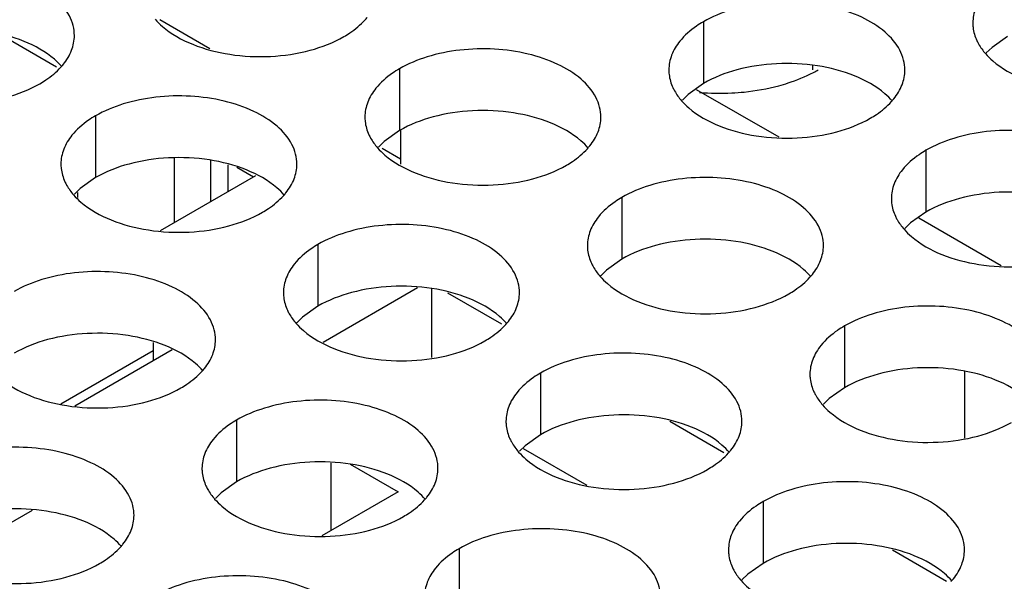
# Model space of a CAD drawing. Header units: inches. Extents: x 0 to 34, y 0 to 22.
# Tile 111 of 164: x 18.007 to 18.216, y 19.096 to 19.215. Entities that reach past the tile are written whole.
import ezdxf

# ---------------------------------------------------------------- set-up
doc = ezdxf.new("R2010")
doc.units = ezdxf.units.IN
doc.header["$LTSCALE"] = 1.87
doc.header["$MEASUREMENT"] = 0
doc.layers.get('0').update_dxf_attribs({"linetype": 'CONTINUOUS'})
doc.layers.add('02___PRT_ALL_AXES', color=7, linetype='CONTINUOUS')

msp = doc.modelspace()

# ---------------------------------------------------------------- linework, layer by layer
at = {"color": 3, "linetype": 'CONTINUOUS'}
for p, q in [((18.0473221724, 19.2089803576), (18.036715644, 19.2151044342)), ((18.0876912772, 19.1856717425), (18.0838560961, 19.187886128))]:
    msp.add_line(p, q, dxfattribs=at)
at = {"color": 7, "linetype": 'CONTINUOUS'}
for p, q in [((18.0033731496, 19.2118192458), (18.0148190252, 19.2052105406)), ((18.1750525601, 19.2045889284), (18.1750525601, 19.2054557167)), ((18.1503768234, 19.2004245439), (18.1678349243, 19.1903444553)), ((18.0876912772, 19.1917075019), (18.0876912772, 19.1845525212)), ((18.0398437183, 19.1722531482), (18.0398437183, 19.1858547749)), ((18.0475040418, 19.176676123), (18.0475040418, 19.185411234)), ((18.0511277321, 19.1844355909), (18.0511277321, 19.1787683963)), ((18.0530521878, 19.1839174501), (18.056548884, 19.1818985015)), ((18.0368588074, 19.170529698), (18.0570991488, 19.1822162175)), ((18.0193079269, 19.1786202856), (18.0193079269, 19.1775457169)), ((18.1975172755, 19.1732062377), (18.2149753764, 19.163126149)), ((18.0913069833, 19.1584181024), (18.0713059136, 19.1468697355)), ((18.0942612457, 19.1582688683), (18.0942612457, 19.1436481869)), ((18.0976540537, 19.1573826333), (18.1090999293, 19.1507739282)), ((18.0353356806, 19.1468609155), (18.0353356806, 19.1429763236)), ((18.0157265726, 19.1338341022), (18.0353356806, 19.1451561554)), ((18.0393731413, 19.1453075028), (18.0187372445, 19.1333925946)), ((18.2071923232, 19.1406646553), (18.2071923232, 19.1266083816)), ((18.1447945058, 19.1301643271), (18.1562403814, 19.123555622)), ((18.1272526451, 19.1165809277), (18.1137932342, 19.1243522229)), ((18.0730480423, 19.1070505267), (18.0730480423, 19.1212879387)), ((18.0770216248, 19.1210872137), (18.0871901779, 19.1152160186)), ((18.0871901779, 19.1152160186), (18.0710756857, 19.1059117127)), ((18.0096573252, 19.1112746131), (17.9896562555, 19.0997262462)), ((18.1919349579, 19.1029460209), (18.2033808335, 19.0963373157))]:
    msp.add_line(p, q, dxfattribs=at)
at = {"layer": '02___PRT_ALL_AXES', "color": 7, "linetype": 'CONTINUOUS'}
for p, q in [((18.1518873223, 19.2147336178), (18.1518873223, 19.2016700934)), ((18.2162823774, 19.2116326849), (18.2130282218, 19.2093162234)), ((18.2130282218, 19.2093162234), (18.211816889, 19.2081255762)), ((18.0874922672, 19.2047710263), (18.0874922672, 19.1917075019)), ((18.1518873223, 19.2016700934), (18.1486331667, 19.1993536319)), ((18.1486331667, 19.1993536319), (18.1474218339, 19.1981629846)), ((18.0230972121, 19.1948084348), (18.0230972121, 19.1817449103)), ((18.0874922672, 19.1917075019), (18.0842381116, 19.1893910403)), ((18.0842381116, 19.1893910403), (18.0830267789, 19.1882003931)), ((18.1990277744, 19.1875153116), (18.1990277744, 19.1744517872)), ((18.0230972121, 19.1817449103), (18.0198430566, 19.1794284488)), ((18.0198430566, 19.1794284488), (18.0186317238, 19.1782378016)), ((18.1346327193, 19.1775527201), (18.1346327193, 19.1644891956)), ((18.1990277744, 19.1744517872), (18.1957736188, 19.1721353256)), ((18.1957736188, 19.1721353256), (18.194562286, 19.1709446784)), ((18.0702376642, 19.1675901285), (18.0702376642, 19.1545266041)), ((18.1346327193, 19.1644891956), (18.1313785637, 19.1621727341)), ((18.1313785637, 19.1621727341), (18.1301672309, 19.1609820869)), ((18.0702376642, 19.1545266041), (18.0669835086, 19.1522101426)), ((18.0669835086, 19.1522101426), (18.0657721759, 19.1510194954)), ((18.1817731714, 19.1503344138), (18.1817731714, 19.1372708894)), ((18.1173781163, 19.1403718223), (18.1173781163, 19.1273082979)), ((18.1817731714, 19.1372708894), (18.1785190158, 19.1349544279)), ((18.1785190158, 19.1349544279), (18.177307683, 19.1337637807)), ((18.0529830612, 19.1304092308), (18.0529830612, 19.1173457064)), ((18.1173781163, 19.1273082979), (18.1141239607, 19.1249918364)), ((18.1141239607, 19.1249918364), (18.1129126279, 19.1238011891)), ((18.0529830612, 19.1173457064), (18.0497289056, 19.1150292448)), ((18.0497289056, 19.1150292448), (18.0485175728, 19.1138385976)), ((18.1645185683, 19.1131535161), (18.1645185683, 19.1000899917)), ((18.1001235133, 19.1031909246), (18.1001235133, 19.0901274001)), ((18.1645185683, 19.1000899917), (18.1612644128, 19.0977735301)), ((18.1612644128, 19.0977735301), (18.16005308, 19.0965828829))]:
    msp.add_line(p, q, dxfattribs=at)
at = {"layer": '02___PRT_ALL_AXES', "color": 3, "linetype": 'CONTINUOUS'}
for centre, radius, start, end in [((18.0700886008, 19.2242596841), 0.0136346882, 317.696268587, 321.0162667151), ((18.0056935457, 19.2142970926), 0.0136346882, 317.696268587, 321.016266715), ((18.1620044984, 19.2292385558), 0.0284585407, 297.6166922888, 299.9846622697), ((18.1553756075, 19.2506003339), 0.0509998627, 265.1185743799, 272.8806234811), ((18.181624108, 19.2070039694), 0.0136346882, 317.696268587, 321.0162667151), ((18.1172290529, 19.1970413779), 0.0136346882, 317.6962685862, 321.0162667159), ((18.0528339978, 19.1870787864), 0.0136346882, 317.6962685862, 321.0162667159), ((18.164369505, 19.1698230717), 0.0136346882, 317.696268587, 321.0162667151), ((18.0999744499, 19.1598604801), 0.0136346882, 317.6962685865, 321.0162667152), ((18.0355793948, 19.1498978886), 0.0136346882, 317.6962685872, 321.0162667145), ((18.147114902, 19.1326421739), 0.0136346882, 317.6962685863, 321.0162667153), ((18.0827198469, 19.1226795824), 0.0136346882, 317.6962685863, 321.0162667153), ((18.0183247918, 19.1127169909), 0.0136346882, 317.6962685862, 321.0162667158), ((18.194255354, 19.1054238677), 0.0136346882, 317.6962685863, 321.0162667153)]:
    msp.add_arc(centre, radius, start, end, dxfattribs=at)
for points, knots in [([(18.0186335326, 19.2118102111), (18.018633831, 19.2125221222), (18.018445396, 19.2139813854), (18.0172945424, 19.2168923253), (18.0143705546, 19.2202535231), (18.0093499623, 19.2233029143), (18.0030823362, 19.2254027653), (17.9960555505, 19.2263886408), (17.9888296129, 19.2261919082), (17.9819992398, 19.2248236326), (17.9778072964, 19.2230952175), (17.97595676, 19.222026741)], [0, 0, 0, 0, 0.0428834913, 0.0875237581, 0.1869142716, 0.3042190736, 0.4379395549, 0.5823561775, 0.7295584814, 0.8712822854, 1, 1, 1, 1]), ([(18.1945640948, 19.2045170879), (18.1945643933, 19.2052289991), (18.1943759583, 19.2066882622), (18.1932251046, 19.2095992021), (18.1903011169, 19.2129603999), (18.1852805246, 19.2160097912), (18.1790128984, 19.2181096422), (18.1719861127, 19.2190955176), (18.1647601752, 19.218898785), (18.1579298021, 19.2175305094), (18.1537378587, 19.2158020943), (18.1518873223, 19.2147336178)], [0, 0, 0, 0, 0.0428834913, 0.0875237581, 0.1869142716, 0.3042190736, 0.4379395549, 0.5823561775, 0.7295584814, 0.8712822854, 1, 1, 1, 1]), ([(18.2113023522, 19.2205897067), (18.2105796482, 19.2196959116), (18.2094041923, 19.2177797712), (18.2089613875, 19.2155571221), (18.2089609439, 19.2144990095)], [0, 0, 0, 0, 0.520681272, 1, 1, 1, 1]), ([(18.0357140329, 19.215276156), (18.0361925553, 19.2147288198), (18.0384972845, 19.2124759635), (18.0413857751, 19.2108899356), (18.0436900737, 19.2099582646)], [0, 0, 0, 0, 0.2263074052, 1, 1, 1, 1]), ([(18.0757071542, 19.2115756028), (18.0761430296, 19.2118272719), (18.0777532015, 19.2128285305), (18.0792352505, 19.2140517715), (18.0801726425, 19.2150827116)], [0, 0, 0, 0, 0.2653620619, 1, 1, 1, 1]), ([(18.1518873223, 19.2147336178), (18.1513862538, 19.2144443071), (18.1495604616, 19.2132966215), (18.1479003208, 19.2118552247), (18.1469072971, 19.2106271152)], [0, 0, 0, 0, 0.2681225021, 1, 1, 1, 1]), ([(18.2089609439, 19.2144990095), (18.2089608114, 19.2141830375), (18.2090325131, 19.2128971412), (18.2094035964, 19.2116335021), (18.2098119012, 19.2107533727)], [0, 0, 0, 0, 0.2456633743, 1, 1, 1, 1]), ([(18.0162921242, 19.205719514), (18.0170148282, 19.2066133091), (18.0181902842, 19.2085294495), (18.018633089, 19.2107520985), (18.0186335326, 19.2118102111)], [0, 0, 0, 0, 0.520681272, 1, 1, 1, 1]), ([(18.0436900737, 19.2099582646), (18.0462084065, 19.2089400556), (18.0516910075, 19.2075289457), (18.0601639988, 19.2071199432), (18.0683979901, 19.2083389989), (18.0734926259, 19.210296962), (18.0757071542, 19.2115756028)], [0, 0, 0, 0, 0.2471885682, 0.5098846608, 0.7673009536, 1, 1, 1, 1]), ([(18.1469072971, 19.2106271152), (18.1461845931, 19.2097333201), (18.1450091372, 19.2078171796), (18.1445663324, 19.2055945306), (18.1445658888, 19.204536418)], [0, 0, 0, 0, 0.520681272, 1, 1, 1, 1]), ([(18.2098119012, 19.2107533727), (18.2099241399, 19.2105114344), (18.2104313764, 19.2095239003), (18.2110899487, 19.2086174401), (18.2116445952, 19.2079830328)], [0, 0, 0, 0, 0.2404086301, 1, 1, 1, 1]), ([(18.1301690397, 19.1945544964), (18.1301693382, 19.1952664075), (18.1299809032, 19.1967256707), (18.1288300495, 19.1996366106), (18.1259060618, 19.2029978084), (18.1208854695, 19.2060471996), (18.1146178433, 19.2081470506), (18.1075910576, 19.2091329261), (18.1003651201, 19.2089361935), (18.093534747, 19.2075679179), (18.0893428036, 19.2058395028), (18.0874922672, 19.2047710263)], [0, 0, 0, 0, 0.0428834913, 0.0875237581, 0.1869142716, 0.3042190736, 0.4379395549, 0.5823561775, 0.7295584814, 0.8712822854, 1, 1, 1, 1]), ([(18.2116445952, 19.2079830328), (18.2121231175, 19.2074356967), (18.2144278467, 19.2051828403), (18.2173163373, 19.2035968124), (18.219620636, 19.2026651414)], [0, 0, 0, 0, 0.2263074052, 1, 1, 1, 1]), ([(18.0113120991, 19.2016130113), (18.0117479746, 19.2018646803), (18.0133581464, 19.2028659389), (18.0148401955, 19.20408918), (18.0157775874, 19.2051201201)], [0, 0, 0, 0, 0.2653620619, 1, 1, 1, 1]), ([(18.0874922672, 19.2047710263), (18.0869911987, 19.2044817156), (18.0851654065, 19.2033340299), (18.0835052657, 19.2018926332), (18.0825122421, 19.2006645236)], [0, 0, 0, 0, 0.2681225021, 1, 1, 1, 1]), ([(18.1445658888, 19.204536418), (18.1445657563, 19.204220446), (18.144637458, 19.2029345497), (18.1450085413, 19.2016709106), (18.1454168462, 19.2007907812)], [0, 0, 0, 0, 0.2456633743, 1, 1, 1, 1]), ([(18.1922226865, 19.1984263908), (18.1929453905, 19.1993201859), (18.1941208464, 19.2012363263), (18.1945636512, 19.2034589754), (18.1945640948, 19.2045170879)], [0, 0, 0, 0, 0.520681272, 1, 1, 1, 1]), ([(18.1678347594, 19.2011959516), (18.1684976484, 19.2013746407), (18.1710204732, 19.2021222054), (18.173473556, 19.2031202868), (18.1751965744, 19.2040223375)], [0, 0, 0, 0, 0.2609056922, 1, 1, 1, 1]), ([(17.9792950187, 19.1999956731), (17.9818133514, 19.1989774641), (17.9872959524, 19.1975663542), (17.9957689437, 19.1971573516), (18.004002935, 19.1983764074), (18.0090975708, 19.2003343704), (18.0113120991, 19.2016130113)], [0, 0, 0, 0, 0.2471885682, 0.5098846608, 0.7673009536, 1, 1, 1, 1]), ([(18.0825122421, 19.2006645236), (18.081789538, 19.1997707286), (18.0806140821, 19.1978545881), (18.0801712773, 19.1956319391), (18.0801708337, 19.1945738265)], [0, 0, 0, 0, 0.520681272, 1, 1, 1, 1]), ([(18.1454168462, 19.2007907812), (18.1455290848, 19.2005488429), (18.1460363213, 19.1995613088), (18.1466948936, 19.1986548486), (18.1472495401, 19.1980204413)], [0, 0, 0, 0, 0.2404086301, 1, 1, 1, 1]), ([(18.1579386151, 19.1996649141), (18.1587901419, 19.1997078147), (18.1621220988, 19.1999609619), (18.1654317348, 19.2005481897), (18.1678347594, 19.2011959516)], [0, 0, 0, 0, 0.2551640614, 1, 1, 1, 1]), ([(18.0657739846, 19.1845919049), (18.0657742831, 19.185303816), (18.0655858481, 19.1867630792), (18.0644349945, 19.1896740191), (18.0615110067, 19.1930352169), (18.0564904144, 19.1960846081), (18.0502227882, 19.1981844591), (18.0431960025, 19.1991703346), (18.035970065, 19.198973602), (18.0291396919, 19.1976053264), (18.0249477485, 19.1958769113), (18.0230972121, 19.1948084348)], [0, 0, 0, 0, 0.0428834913, 0.0875237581, 0.1869142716, 0.3042190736, 0.4379395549, 0.5823561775, 0.7295584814, 0.8712822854, 1, 1, 1, 1]), ([(18.1472495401, 19.1980204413), (18.1477280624, 19.1974731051), (18.1500327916, 19.1952202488), (18.1529212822, 19.1936342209), (18.1552255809, 19.1927025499)], [0, 0, 0, 0, 0.2263074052, 1, 1, 1, 1]), ([(18.1872426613, 19.1943198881), (18.1876785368, 19.1945715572), (18.1892887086, 19.1955728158), (18.1907707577, 19.1967960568), (18.1917081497, 19.1978269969)], [0, 0, 0, 0, 0.2653620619, 1, 1, 1, 1]), ([(18.0230972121, 19.1948084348), (18.0225961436, 19.1945191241), (18.0207703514, 19.1933714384), (18.0191102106, 19.1919300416), (18.018117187, 19.1907019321)], [0, 0, 0, 0, 0.2681225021, 1, 1, 1, 1]), ([(18.0801708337, 19.1945738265), (18.0801707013, 19.1942578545), (18.0802424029, 19.1929719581), (18.0806134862, 19.1917083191), (18.0810217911, 19.1908281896)], [0, 0, 0, 0, 0.2456633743, 1, 1, 1, 1]), ([(18.1278276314, 19.1884637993), (18.1285503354, 19.1893575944), (18.1297257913, 19.1912737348), (18.1301685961, 19.1934963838), (18.1301690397, 19.1945544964)], [0, 0, 0, 0, 0.520681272, 1, 1, 1, 1]), ([(18.1552255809, 19.1927025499), (18.1577439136, 19.1916843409), (18.1632265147, 19.190273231), (18.171699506, 19.1898642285), (18.1799334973, 19.1910832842), (18.1850281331, 19.1930412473), (18.1872426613, 19.1943198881)], [0, 0, 0, 0, 0.2471885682, 0.5098846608, 0.7673009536, 1, 1, 1, 1]), ([(18.2417045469, 19.1772987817), (18.2417048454, 19.1780106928), (18.2415164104, 19.179469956), (18.2403655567, 19.1823808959), (18.237441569, 19.1857420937), (18.2324209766, 19.1887914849), (18.2261533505, 19.190891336), (18.2191265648, 19.1918772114), (18.2119006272, 19.1916804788), (18.2050702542, 19.1903122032), (18.2008783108, 19.1885837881), (18.1990277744, 19.1875153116)], [0, 0, 0, 0, 0.0428834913, 0.0875237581, 0.1869142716, 0.3042190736, 0.4379395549, 0.5823561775, 0.7295584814, 0.8712822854, 1, 1, 1, 1]), ([(18.018117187, 19.1907019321), (18.017394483, 19.189808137), (18.016219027, 19.1878919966), (18.0157762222, 19.1856693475), (18.0157757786, 19.184611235)], [0, 0, 0, 0, 0.520681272, 1, 1, 1, 1]), ([(18.0810217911, 19.1908281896), (18.0811340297, 19.1905862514), (18.0816412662, 19.1895987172), (18.0822998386, 19.188692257), (18.082854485, 19.1880578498)], [0, 0, 0, 0, 0.2404086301, 1, 1, 1, 1]), ([(18.082854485, 19.1880578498), (18.0833330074, 19.1875105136), (18.0856377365, 19.1852576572), (18.0885262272, 19.1836716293), (18.0908305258, 19.1827399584)], [0, 0, 0, 0, 0.2263074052, 1, 1, 1, 1]), ([(18.1228476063, 19.1843572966), (18.1232834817, 19.1846089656), (18.1248936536, 19.1856102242), (18.1263757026, 19.1868334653), (18.1273130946, 19.1878644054)], [0, 0, 0, 0, 0.2653620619, 1, 1, 1, 1]), ([(18.1990277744, 19.1875153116), (18.1985267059, 19.1872260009), (18.1967009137, 19.1860783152), (18.1950407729, 19.1846369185), (18.1940477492, 19.1834088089)], [0, 0, 0, 0, 0.2681225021, 1, 1, 1, 1]), ([(18.0157757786, 19.184611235), (18.0157756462, 19.184295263), (18.0158473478, 19.1830093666), (18.0162184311, 19.1817457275), (18.016626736, 19.1808655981)], [0, 0, 0, 0, 0.2456633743, 1, 1, 1, 1]), ([(18.0634325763, 19.1785012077), (18.0641552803, 19.1793950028), (18.0653307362, 19.1813111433), (18.065773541, 19.1835337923), (18.0657739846, 19.1845919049)], [0, 0, 0, 0, 0.520681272, 1, 1, 1, 1]), ([(18.0908305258, 19.1827399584), (18.0933488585, 19.1817217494), (18.0988314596, 19.1803106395), (18.1073044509, 19.1799016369), (18.1155384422, 19.1811206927), (18.120633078, 19.1830786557), (18.1228476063, 19.1843572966)], [0, 0, 0, 0, 0.2471885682, 0.5098846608, 0.7673009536, 1, 1, 1, 1]), ([(18.1773094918, 19.1673361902), (18.1773097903, 19.1680481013), (18.1771213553, 19.1695073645), (18.1759705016, 19.1724183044), (18.1730465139, 19.1757795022), (18.1680259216, 19.1788288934), (18.1617582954, 19.1809287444), (18.1547315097, 19.1819146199), (18.1475055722, 19.1817178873), (18.1406751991, 19.1803496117), (18.1364832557, 19.1786211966), (18.1346327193, 19.1775527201)], [0, 0, 0, 0, 0.0428834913, 0.0875237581, 0.1869142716, 0.3042190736, 0.4379395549, 0.5823561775, 0.7295584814, 0.8712822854, 1, 1, 1, 1]), ([(18.1940477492, 19.1834088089), (18.1933250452, 19.1825150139), (18.1921495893, 19.1805988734), (18.1917067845, 19.1783762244), (18.1917063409, 19.1773181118)], [0, 0, 0, 0, 0.520681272, 1, 1, 1, 1]), ([(18.016626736, 19.1808655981), (18.0167389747, 19.1806236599), (18.0172462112, 19.1796361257), (18.0179047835, 19.1787296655), (18.0184594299, 19.1780952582)], [0, 0, 0, 0, 0.2404086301, 1, 1, 1, 1]), ([(18.0184594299, 19.1780952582), (18.0189379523, 19.1775479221), (18.0212426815, 19.1752950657), (18.0241311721, 19.1737090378), (18.0264354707, 19.1727773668)], [0, 0, 0, 0, 0.2263074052, 1, 1, 1, 1]), ([(18.0584525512, 19.1743947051), (18.0588884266, 19.1746463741), (18.0604985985, 19.1756476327), (18.0619806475, 19.1768708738), (18.0629180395, 19.1779018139)], [0, 0, 0, 0, 0.2653620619, 1, 1, 1, 1]), ([(18.1346327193, 19.1775527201), (18.1341316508, 19.1772634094), (18.1323058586, 19.1761157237), (18.1306457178, 19.1746743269), (18.1296526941, 19.1734462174)], [0, 0, 0, 0, 0.2681225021, 1, 1, 1, 1]), ([(18.1917063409, 19.1773181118), (18.1917062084, 19.1770021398), (18.1917779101, 19.1757162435), (18.1921489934, 19.1744526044), (18.1925572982, 19.1735724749)], [0, 0, 0, 0, 0.2456633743, 1, 1, 1, 1]), ([(18.0264354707, 19.1727773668), (18.0289538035, 19.1717591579), (18.0344364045, 19.170348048), (18.0429093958, 19.1699390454), (18.0511433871, 19.1711581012), (18.0562380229, 19.1731160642), (18.0584525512, 19.1743947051)], [0, 0, 0, 0, 0.2471885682, 0.5098846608, 0.7673009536, 1, 1, 1, 1]), ([(18.1296526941, 19.1734462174), (18.1289299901, 19.1725524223), (18.1277545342, 19.1706362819), (18.1273117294, 19.1684136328), (18.1273112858, 19.1673555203)], [0, 0, 0, 0, 0.520681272, 1, 1, 1, 1]), ([(18.1925572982, 19.1735724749), (18.1926695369, 19.1733305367), (18.1931767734, 19.1723430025), (18.1938353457, 19.1714365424), (18.1943899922, 19.1708021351)], [0, 0, 0, 0, 0.2404086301, 1, 1, 1, 1]), ([(18.1129144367, 19.1573735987), (18.1129147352, 19.1580855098), (18.1127263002, 19.1595447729), (18.1115754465, 19.1624557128), (18.1086514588, 19.1658169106), (18.1036308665, 19.1688663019), (18.0973632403, 19.1709661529), (18.0903364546, 19.1719520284), (18.0831105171, 19.1717552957), (18.076280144, 19.1703870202), (18.0720882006, 19.1686586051), (18.0702376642, 19.1675901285)], [0, 0, 0, 0, 0.0428834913, 0.0875237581, 0.1869142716, 0.3042190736, 0.4379395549, 0.5823561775, 0.7295584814, 0.8712822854, 1, 1, 1, 1]), ([(18.1943899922, 19.1708021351), (18.1948685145, 19.1702547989), (18.1971732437, 19.1680019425), (18.2000617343, 19.1664159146), (18.202366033, 19.1654842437)], [0, 0, 0, 0, 0.2263074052, 1, 1, 1, 1]), ([(18.0702376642, 19.1675901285), (18.0697365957, 19.1673008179), (18.0679108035, 19.1661531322), (18.0662506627, 19.1647117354), (18.065257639, 19.1634836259)], [0, 0, 0, 0, 0.2681225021, 1, 1, 1, 1]), ([(18.1273112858, 19.1673555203), (18.1273111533, 19.1670395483), (18.127382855, 19.1657536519), (18.1277539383, 19.1644900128), (18.1281622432, 19.1636098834)], [0, 0, 0, 0, 0.2456633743, 1, 1, 1, 1]), ([(18.1749680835, 19.161245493), (18.1756907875, 19.1621392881), (18.1768662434, 19.1640554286), (18.1773090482, 19.1662780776), (18.1773094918, 19.1673361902)], [0, 0, 0, 0, 0.520681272, 1, 1, 1, 1]), ([(18.202366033, 19.1654842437), (18.2048843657, 19.1644660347), (18.2103669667, 19.1630549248), (18.218839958, 19.1626459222), (18.2270739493, 19.163864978), (18.2321685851, 19.165822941), (18.2343831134, 19.1671015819)], [0, 0, 0, 0, 0.2471885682, 0.5098846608, 0.7673009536, 1, 1, 1, 1]), ([(18.065257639, 19.1634836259), (18.064534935, 19.1625898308), (18.0633594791, 19.1606736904), (18.0629166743, 19.1584510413), (18.0629162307, 19.1573929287)], [0, 0, 0, 0, 0.520681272, 1, 1, 1, 1]), ([(18.1281622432, 19.1636098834), (18.1282744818, 19.1633679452), (18.1287817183, 19.162380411), (18.1294402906, 19.1614739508), (18.1299949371, 19.1608395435)], [0, 0, 0, 0, 0.2404086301, 1, 1, 1, 1]), ([(18.0485193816, 19.1474110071), (18.0485196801, 19.1481229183), (18.0483312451, 19.1495821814), (18.0471803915, 19.1524931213), (18.0442564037, 19.1558543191), (18.0392358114, 19.1589037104), (18.0329681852, 19.1610035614), (18.0259413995, 19.1619894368), (18.018715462, 19.1617927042), (18.0118850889, 19.1604244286), (18.0076931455, 19.1586960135), (18.0058426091, 19.157627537)], [0, 0, 0, 0, 0.0428834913, 0.0875237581, 0.1869142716, 0.3042190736, 0.4379395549, 0.5823561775, 0.7295584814, 0.8712822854, 1, 1, 1, 1]), ([(18.1299949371, 19.1608395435), (18.1304734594, 19.1602922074), (18.1327781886, 19.158039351), (18.1356666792, 19.1564533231), (18.1379709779, 19.1555216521)], [0, 0, 0, 0, 0.2263074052, 1, 1, 1, 1]), ([(18.1699880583, 19.1571389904), (18.1704239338, 19.1573906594), (18.1720341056, 19.158391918), (18.1735161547, 19.1596151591), (18.1744535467, 19.1606460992)], [0, 0, 0, 0, 0.2653620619, 1, 1, 1, 1]), ([(18.0629162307, 19.1573929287), (18.0629160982, 19.1570769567), (18.0629877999, 19.1557910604), (18.0633588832, 19.1545274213), (18.0637671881, 19.1536472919)], [0, 0, 0, 0, 0.2456633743, 1, 1, 1, 1]), ([(18.1105730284, 19.1512829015), (18.1112957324, 19.1521766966), (18.1124711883, 19.154092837), (18.1129139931, 19.1563154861), (18.1129144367, 19.1573735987)], [0, 0, 0, 0, 0.520681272, 1, 1, 1, 1]), ([(18.1379709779, 19.1555216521), (18.1404893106, 19.1545034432), (18.1459719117, 19.1530923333), (18.1544449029, 19.1526833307), (18.1626788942, 19.1539023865), (18.16777353, 19.1558603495), (18.1699880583, 19.1571389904)], [0, 0, 0, 0, 0.2471885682, 0.5098846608, 0.7673009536, 1, 1, 1, 1]), ([(18.2244499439, 19.140117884), (18.2244502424, 19.1408297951), (18.2242618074, 19.1422890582), (18.2231109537, 19.1451999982), (18.220186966, 19.1485611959), (18.2151663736, 19.1516105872), (18.2088987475, 19.1537104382), (18.2018719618, 19.1546963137), (18.1946460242, 19.1544995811), (18.1878156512, 19.1531313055), (18.1836237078, 19.1514028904), (18.1817731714, 19.1503344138)], [0, 0, 0, 0, 0.0428834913, 0.0875237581, 0.1869142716, 0.3042190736, 0.4379395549, 0.5823561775, 0.7295584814, 0.8712822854, 1, 1, 1, 1]), ([(18.0637671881, 19.1536472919), (18.0638794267, 19.1534053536), (18.0643866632, 19.1524178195), (18.0650452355, 19.1515113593), (18.065599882, 19.150876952)], [0, 0, 0, 0, 0.2404086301, 1, 1, 1, 1]), ([(18.065599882, 19.150876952), (18.0660784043, 19.1503296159), (18.0683831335, 19.1480767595), (18.0712716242, 19.1464907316), (18.0735759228, 19.1455590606)], [0, 0, 0, 0, 0.2263074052, 1, 1, 1, 1]), ([(18.1055930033, 19.1471763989), (18.1060288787, 19.1474280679), (18.1076390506, 19.1484293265), (18.1091210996, 19.1496525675), (18.1100584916, 19.1506835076)], [0, 0, 0, 0, 0.2653620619, 1, 1, 1, 1]), ([(18.1817731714, 19.1503344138), (18.1812721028, 19.1500451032), (18.1794463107, 19.1488974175), (18.1777861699, 19.1474560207), (18.1767931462, 19.1462279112)], [0, 0, 0, 0, 0.2681225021, 1, 1, 1, 1]), ([(18.0461779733, 19.14132031), (18.0469006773, 19.1422141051), (18.0480761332, 19.1441302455), (18.048518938, 19.1463528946), (18.0485193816, 19.1474110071)], [0, 0, 0, 0, 0.520681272, 1, 1, 1, 1]), ([(18.0735759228, 19.1455590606), (18.0760942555, 19.1445408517), (18.0815768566, 19.1431297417), (18.0900498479, 19.1427207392), (18.0982838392, 19.143939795), (18.103378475, 19.145897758), (18.1055930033, 19.1471763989)], [0, 0, 0, 0, 0.2471885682, 0.5098846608, 0.7673009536, 1, 1, 1, 1]), ([(18.1767931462, 19.1462279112), (18.1760704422, 19.1453341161), (18.1748949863, 19.1434179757), (18.1744521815, 19.1411953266), (18.1744517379, 19.140137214)], [0, 0, 0, 0, 0.520681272, 1, 1, 1, 1]), ([(18.1600548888, 19.1301552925), (18.1600551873, 19.1308672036), (18.1598667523, 19.1323264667), (18.1587158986, 19.1352374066), (18.1557919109, 19.1385986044), (18.1507713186, 19.1416479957), (18.1445036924, 19.1437478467), (18.1374769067, 19.1447337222), (18.1302509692, 19.1445369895), (18.1234205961, 19.143168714), (18.1192286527, 19.1414402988), (18.1173781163, 19.1403718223)], [0, 0, 0, 0, 0.0428834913, 0.0875237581, 0.1869142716, 0.3042190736, 0.4379395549, 0.5823561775, 0.7295584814, 0.8712822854, 1, 1, 1, 1]), ([(18.0012048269, 19.1409143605), (18.0016833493, 19.1403670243), (18.0039880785, 19.138114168), (18.0068765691, 19.1365281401), (18.0091808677, 19.1355964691)], [0, 0, 0, 0, 0.2263074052, 1, 1, 1, 1]), ([(18.0411979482, 19.1372138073), (18.0416338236, 19.1374654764), (18.0432439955, 19.138466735), (18.0447260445, 19.139689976), (18.0456634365, 19.1407209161)], [0, 0, 0, 0, 0.2653620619, 1, 1, 1, 1]), ([(18.1173781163, 19.1403718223), (18.1168770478, 19.1400825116), (18.1150512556, 19.138934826), (18.1133911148, 19.1374934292), (18.1123980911, 19.1362653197)], [0, 0, 0, 0, 0.2681225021, 1, 1, 1, 1]), ([(18.1744517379, 19.140137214), (18.1744516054, 19.139821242), (18.1745233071, 19.1385353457), (18.1748943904, 19.1372717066), (18.1753026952, 19.1363915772)], [0, 0, 0, 0, 0.2456633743, 1, 1, 1, 1]), ([(18.0091808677, 19.1355964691), (18.0116992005, 19.1345782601), (18.0171818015, 19.1331671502), (18.0256547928, 19.1327581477), (18.0338887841, 19.1339772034), (18.0389834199, 19.1359351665), (18.0411979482, 19.1372138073)], [0, 0, 0, 0, 0.2471885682, 0.5098846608, 0.7673009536, 1, 1, 1, 1]), ([(18.1123980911, 19.1362653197), (18.1116753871, 19.1353715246), (18.1104999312, 19.1334553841), (18.1100571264, 19.1312327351), (18.1100566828, 19.1301746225)], [0, 0, 0, 0, 0.520681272, 1, 1, 1, 1]), ([(18.1753026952, 19.1363915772), (18.1754149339, 19.1361496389), (18.1759221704, 19.1351621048), (18.1765807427, 19.1342556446), (18.1771353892, 19.1336212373)], [0, 0, 0, 0, 0.2404086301, 1, 1, 1, 1]), ([(18.0956598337, 19.1201927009), (18.0956601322, 19.120904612), (18.0954716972, 19.1223638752), (18.0943208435, 19.1252748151), (18.0913968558, 19.1286360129), (18.0863762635, 19.1316854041), (18.0801086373, 19.1337852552), (18.0730818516, 19.1347711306), (18.0658559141, 19.134574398), (18.059025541, 19.1332061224), (18.0548335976, 19.1314777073), (18.0529830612, 19.1304092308)], [0, 0, 0, 0, 0.0428834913, 0.0875237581, 0.1869142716, 0.3042190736, 0.4379395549, 0.5823561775, 0.7295584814, 0.8712822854, 1, 1, 1, 1]), ([(18.1771353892, 19.1336212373), (18.1776139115, 19.1330739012), (18.1799186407, 19.1308210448), (18.1828071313, 19.1292350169), (18.18511143, 19.1283033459)], [0, 0, 0, 0, 0.2263074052, 1, 1, 1, 1]), ([(18.0529830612, 19.1304092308), (18.0524819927, 19.1301199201), (18.0506562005, 19.1289722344), (18.0489960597, 19.1275308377), (18.048003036, 19.1263027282)], [0, 0, 0, 0, 0.2681225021, 1, 1, 1, 1]), ([(18.1100566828, 19.1301746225), (18.1100565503, 19.1298586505), (18.110128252, 19.1285727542), (18.1104993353, 19.1273091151), (18.1109076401, 19.1264289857)], [0, 0, 0, 0, 0.2456633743, 1, 1, 1, 1]), ([(18.1577134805, 19.1240645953), (18.1584361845, 19.1249583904), (18.1596116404, 19.1268745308), (18.1600544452, 19.1290971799), (18.1600548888, 19.1301552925)], [0, 0, 0, 0, 0.520681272, 1, 1, 1, 1]), ([(18.18511143, 19.1283033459), (18.1876297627, 19.127285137), (18.1931123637, 19.125874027), (18.201585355, 19.1254650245), (18.2098193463, 19.1266840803), (18.2149139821, 19.1286420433), (18.2171285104, 19.1299206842)], [0, 0, 0, 0, 0.2471885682, 0.5098846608, 0.7673009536, 1, 1, 1, 1]), ([(18.048003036, 19.1263027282), (18.047280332, 19.1254089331), (18.0461048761, 19.1234927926), (18.0456620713, 19.1212701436), (18.0456616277, 19.120212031)], [0, 0, 0, 0, 0.520681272, 1, 1, 1, 1]), ([(18.1109076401, 19.1264289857), (18.1110198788, 19.1261870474), (18.1115271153, 19.1251995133), (18.1121856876, 19.1242930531), (18.1127403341, 19.1236586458)], [0, 0, 0, 0, 0.2404086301, 1, 1, 1, 1]), ([(18.0312647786, 19.1102301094), (18.0312650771, 19.1109420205), (18.0310766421, 19.1124012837), (18.0299257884, 19.1153122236), (18.0270018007, 19.1186734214), (18.0219812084, 19.1217228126), (18.0157135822, 19.1238226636), (18.0086867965, 19.1248085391), (18.001460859, 19.1246118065), (17.9946304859, 19.1232435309), (17.9904385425, 19.1215151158), (17.9885880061, 19.1204466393)], [0, 0, 0, 0, 0.0428834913, 0.0875237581, 0.1869142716, 0.3042190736, 0.4379395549, 0.5823561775, 0.7295584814, 0.8712822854, 1, 1, 1, 1]), ([(18.1127403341, 19.1236586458), (18.1132188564, 19.1231113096), (18.1155235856, 19.1208584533), (18.1184120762, 19.1192724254), (18.1207163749, 19.1183407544)], [0, 0, 0, 0, 0.2263074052, 1, 1, 1, 1]), ([(18.1527334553, 19.1199580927), (18.1531693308, 19.1202097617), (18.1547795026, 19.1212110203), (18.1562615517, 19.1224342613), (18.1571989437, 19.1234652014)], [0, 0, 0, 0, 0.2653620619, 1, 1, 1, 1]), ([(18.0456616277, 19.120212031), (18.0456614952, 19.119896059), (18.0457331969, 19.1186101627), (18.0461042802, 19.1173465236), (18.0465125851, 19.1164663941)], [0, 0, 0, 0, 0.2456633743, 1, 1, 1, 1]), ([(18.0933184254, 19.1141020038), (18.0940411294, 19.1149957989), (18.0952165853, 19.1169119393), (18.0956593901, 19.1191345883), (18.0956598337, 19.1201927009)], [0, 0, 0, 0, 0.520681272, 1, 1, 1, 1]), ([(18.1207163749, 19.1183407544), (18.1232347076, 19.1173225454), (18.1287173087, 19.1159114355), (18.1371902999, 19.115502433), (18.1454242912, 19.1167214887), (18.150518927, 19.1186794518), (18.1527334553, 19.1199580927)], [0, 0, 0, 0, 0.2471885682, 0.5098846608, 0.7673009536, 1, 1, 1, 1]), ([(18.2071953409, 19.1029369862), (18.2071956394, 19.1036488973), (18.2070072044, 19.1051081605), (18.2058563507, 19.1080191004), (18.202932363, 19.1113802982), (18.1979117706, 19.1144296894), (18.1916441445, 19.1165295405), (18.1846173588, 19.1175154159), (18.1773914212, 19.1173186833), (18.1705610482, 19.1159504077), (18.1663691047, 19.1142219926), (18.1645185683, 19.1131535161)], [0, 0, 0, 0, 0.0428834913, 0.0875237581, 0.1869142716, 0.3042190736, 0.4379395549, 0.5823561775, 0.7295584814, 0.8712822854, 1, 1, 1, 1]), ([(18.0465125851, 19.1164663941), (18.0466248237, 19.1162244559), (18.0471320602, 19.1152369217), (18.0477906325, 19.1143304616), (18.048345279, 19.1136960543)], [0, 0, 0, 0, 0.2404086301, 1, 1, 1, 1]), ([(18.048345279, 19.1136960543), (18.0488238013, 19.1131487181), (18.0511285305, 19.1108958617), (18.0540170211, 19.1093098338), (18.0563213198, 19.1083781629)], [0, 0, 0, 0, 0.2263074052, 1, 1, 1, 1]), ([(18.0883384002, 19.1099955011), (18.0887742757, 19.1102471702), (18.0903844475, 19.1112484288), (18.0918664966, 19.1124716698), (18.0928038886, 19.1135026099)], [0, 0, 0, 0, 0.2653620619, 1, 1, 1, 1]), ([(18.1645185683, 19.1131535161), (18.1640174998, 19.1128642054), (18.1621917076, 19.1117165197), (18.1605315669, 19.110275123), (18.1595385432, 19.1090470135)], [0, 0, 0, 0, 0.2681225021, 1, 1, 1, 1]), ([(18.0289233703, 19.1041394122), (18.0296460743, 19.1050332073), (18.0308215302, 19.1069493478), (18.031264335, 19.1091719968), (18.0312647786, 19.1102301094)], [0, 0, 0, 0, 0.520681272, 1, 1, 1, 1]), ([(18.0563213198, 19.1083781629), (18.0588396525, 19.1073599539), (18.0643222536, 19.105948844), (18.0727952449, 19.1055398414), (18.0810292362, 19.1067588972), (18.086123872, 19.1087168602), (18.0883384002, 19.1099955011)], [0, 0, 0, 0, 0.2471885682, 0.5098846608, 0.7673009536, 1, 1, 1, 1]), ([(18.1595385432, 19.1090470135), (18.1588158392, 19.1081532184), (18.1576403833, 19.1062370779), (18.1571975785, 19.1040144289), (18.1571971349, 19.1029563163)], [0, 0, 0, 0, 0.520681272, 1, 1, 1, 1]), ([(18.1428002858, 19.0929743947), (18.1428005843, 19.0936863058), (18.1426121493, 19.095145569), (18.1414612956, 19.0980565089), (18.1385373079, 19.1014177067), (18.1335167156, 19.1044670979), (18.1272490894, 19.1065669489), (18.1202223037, 19.1075528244), (18.1129963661, 19.1073560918), (18.1061659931, 19.1059878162), (18.1019740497, 19.1042594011), (18.1001235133, 19.1031909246)], [0, 0, 0, 0, 0.0428834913, 0.0875237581, 0.1869142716, 0.3042190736, 0.4379395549, 0.5823561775, 0.7295584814, 0.8712822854, 1, 1, 1, 1]), ([(18.0239433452, 19.1000329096), (18.0243792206, 19.1002845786), (18.0259893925, 19.1012858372), (18.0274714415, 19.1025090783), (18.0284088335, 19.1035400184)], [0, 0, 0, 0, 0.2653620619, 1, 1, 1, 1]), ([(18.1001235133, 19.1031909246), (18.0996224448, 19.1029016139), (18.0977966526, 19.1017539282), (18.0961365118, 19.1003125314), (18.0951434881, 19.0990844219)], [0, 0, 0, 0, 0.2681225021, 1, 1, 1, 1]), ([(18.1571971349, 19.1029563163), (18.1571970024, 19.1026403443), (18.1572687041, 19.101354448), (18.1576397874, 19.1000908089), (18.1580480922, 19.0992106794)], [0, 0, 0, 0, 0.2456633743, 1, 1, 1, 1]), ([(18.2048539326, 19.0968462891), (18.2055766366, 19.0977400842), (18.2067520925, 19.0996562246), (18.2071948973, 19.1018788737), (18.2071953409, 19.1029369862)], [0, 0, 0, 0, 0.520681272, 1, 1, 1, 1]), ([(17.9919262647, 19.0984155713), (17.9944445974, 19.0973973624), (17.9999271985, 19.0959862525), (18.0084001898, 19.0955772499), (18.0166341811, 19.0967963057), (18.0217288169, 19.0987542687), (18.0239433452, 19.1000329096)], [0, 0, 0, 0, 0.2471885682, 0.5098846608, 0.7673009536, 1, 1, 1, 1]), ([(18.0951434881, 19.0990844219), (18.0944207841, 19.0981906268), (18.0932453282, 19.0962744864), (18.0928025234, 19.0940518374), (18.0928020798, 19.0929937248)], [0, 0, 0, 0, 0.520681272, 1, 1, 1, 1]), ([(18.1580480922, 19.0992106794), (18.1581603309, 19.0989687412), (18.1586675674, 19.097981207), (18.1593261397, 19.0970747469), (18.1598807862, 19.0964403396)], [0, 0, 0, 0, 0.2404086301, 1, 1, 1, 1]), ([(18.0784052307, 19.0830118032), (18.0784055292, 19.0837237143), (18.0782170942, 19.0851829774), (18.0770662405, 19.0880939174), (18.0741422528, 19.0914551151), (18.0691216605, 19.0945045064), (18.0628540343, 19.0966043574), (18.0558272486, 19.0975902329), (18.0486013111, 19.0973935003), (18.041770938, 19.0960252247), (18.0375789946, 19.0942968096), (18.0357284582, 19.093228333)], [0, 0, 0, 0, 0.0428834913, 0.0875237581, 0.1869142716, 0.3042190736, 0.4379395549, 0.5823561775, 0.7295584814, 0.8712822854, 1, 1, 1, 1]), ([(18.1598807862, 19.0964403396), (18.1603593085, 19.0958930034), (18.1626640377, 19.093640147), (18.1655525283, 19.0920541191), (18.167856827, 19.0911224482)], [0, 0, 0, 0, 0.2263074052, 1, 1, 1, 1])]:
    msp.add_open_spline(points, degree=3, knots=knots, dxfattribs=at)
at = {"layer": '02___PRT_ALL_AXES', "color": 7, "linetype": 'CONTINUOUS'}
for points, knots in [([(18.0079738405, 19.2105805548), (18.0054555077, 19.2115987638), (17.9999729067, 19.2130098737), (17.9914999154, 19.2134188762), (17.9832659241, 19.2121998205), (17.9781712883, 19.2102418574), (17.97595676, 19.2089632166)], [0, 0, 0, 0, 0.2471885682, 0.5098846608, 0.7673009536, 1, 1, 1, 1]), ([(18.0159498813, 19.2052626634), (18.0154713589, 19.2058099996), (18.0131666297, 19.2080628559), (18.0102781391, 19.2096488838), (18.0079738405, 19.2105805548)], [0, 0, 0, 0, 0.2263074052, 1, 1, 1, 1]), ([(18.1839044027, 19.2032874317), (18.18138607, 19.2043056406), (18.175903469, 19.2057167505), (18.1674304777, 19.2061257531), (18.1591964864, 19.2049066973), (18.1541018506, 19.2029487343), (18.1518873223, 19.2016700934)], [0, 0, 0, 0, 0.2471885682, 0.5098846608, 0.7673009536, 1, 1, 1, 1]), ([(18.1918804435, 19.1979695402), (18.1914019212, 19.1985168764), (18.189097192, 19.2007697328), (18.1862087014, 19.2023557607), (18.1839044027, 19.2032874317)], [0, 0, 0, 0, 0.2263074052, 1, 1, 1, 1]), ([(18.1195093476, 19.1933248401), (18.1169910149, 19.1943430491), (18.1115084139, 19.195754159), (18.1030354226, 19.1961631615), (18.0948014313, 19.1949441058), (18.0897067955, 19.1929861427), (18.0874922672, 19.1917075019)], [0, 0, 0, 0, 0.2471885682, 0.5098846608, 0.7673009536, 1, 1, 1, 1]), ([(18.1274853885, 19.1880069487), (18.1270068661, 19.1885542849), (18.1247021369, 19.1908071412), (18.1218136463, 19.1923931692), (18.1195093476, 19.1933248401)], [0, 0, 0, 0, 0.2263074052, 1, 1, 1, 1]), ([(18.0551142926, 19.1833622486), (18.0525959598, 19.1843804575), (18.0471133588, 19.1857915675), (18.0386403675, 19.18620057), (18.0304063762, 19.1849815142), (18.0253117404, 19.1830235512), (18.0230972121, 19.1817449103)], [0, 0, 0, 0, 0.2471885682, 0.5098846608, 0.7673009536, 1, 1, 1, 1]), ([(18.0630903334, 19.1780443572), (18.062611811, 19.1785916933), (18.0603070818, 19.1808445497), (18.0574185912, 19.1824305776), (18.0551142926, 19.1833622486)], [0, 0, 0, 0, 0.2263074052, 1, 1, 1, 1]), ([(18.2310448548, 19.1760691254), (18.2285265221, 19.1770873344), (18.223043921, 19.1784984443), (18.2145709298, 19.1789074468), (18.2063369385, 19.1776883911), (18.2012423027, 19.175730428), (18.1990277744, 19.1744517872)], [0, 0, 0, 0, 0.2471885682, 0.5098846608, 0.7673009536, 1, 1, 1, 1]), ([(18.1666497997, 19.1661065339), (18.164131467, 19.1671247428), (18.158648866, 19.1685358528), (18.1501758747, 19.1689448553), (18.1419418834, 19.1677257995), (18.1368472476, 19.1657678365), (18.1346327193, 19.1644891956)], [0, 0, 0, 0, 0.2471885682, 0.5098846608, 0.7673009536, 1, 1, 1, 1]), ([(18.1746258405, 19.1607886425), (18.1741473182, 19.1613359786), (18.171842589, 19.163588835), (18.1689540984, 19.1651748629), (18.1666497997, 19.1661065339)], [0, 0, 0, 0, 0.2263074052, 1, 1, 1, 1]), ([(18.1022547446, 19.1561439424), (18.0997364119, 19.1571621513), (18.0942538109, 19.1585732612), (18.0857808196, 19.1589822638), (18.0775468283, 19.157763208), (18.0724521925, 19.155805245), (18.0702376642, 19.1545266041)], [0, 0, 0, 0, 0.2471885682, 0.5098846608, 0.7673009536, 1, 1, 1, 1]), ([(18.1102307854, 19.150826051), (18.1097522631, 19.1513733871), (18.1074475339, 19.1536262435), (18.1045590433, 19.1552122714), (18.1022547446, 19.1561439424)], [0, 0, 0, 0, 0.2263074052, 1, 1, 1, 1]), ([(18.0378596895, 19.1461813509), (18.0353413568, 19.1471995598), (18.0298587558, 19.1486106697), (18.0213857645, 19.1490196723), (18.0131517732, 19.1478006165), (18.0080571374, 19.1458426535), (18.0058426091, 19.1445640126)], [0, 0, 0, 0, 0.2471885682, 0.5098846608, 0.7673009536, 1, 1, 1, 1]), ([(18.0458357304, 19.1408634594), (18.045357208, 19.1414107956), (18.0430524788, 19.143663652), (18.0401639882, 19.1452496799), (18.0378596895, 19.1461813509)], [0, 0, 0, 0, 0.2263074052, 1, 1, 1, 1]), ([(18.2137902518, 19.1388882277), (18.2112719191, 19.1399064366), (18.205789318, 19.1413175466), (18.1973163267, 19.1417265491), (18.1890823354, 19.1405074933), (18.1839876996, 19.1385495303), (18.1817731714, 19.1372708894)], [0, 0, 0, 0, 0.2471885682, 0.5098846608, 0.7673009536, 1, 1, 1, 1]), ([(18.2217662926, 19.1335703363), (18.2212877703, 19.1341176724), (18.2189830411, 19.1363705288), (18.2160945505, 19.1379565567), (18.2137902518, 19.1388882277)], [0, 0, 0, 0, 0.2263074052, 1, 1, 1, 1]), ([(18.1493951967, 19.1289256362), (18.146876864, 19.1299438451), (18.1413942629, 19.131354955), (18.1329212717, 19.1317639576), (18.1246872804, 19.1305449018), (18.1195926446, 19.1285869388), (18.1173781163, 19.1273082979)], [0, 0, 0, 0, 0.2471885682, 0.5098846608, 0.7673009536, 1, 1, 1, 1]), ([(18.1573712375, 19.1236077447), (18.1568927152, 19.1241550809), (18.154587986, 19.1264079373), (18.1516994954, 19.1279939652), (18.1493951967, 19.1289256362)], [0, 0, 0, 0, 0.2263074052, 1, 1, 1, 1]), ([(18.0850001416, 19.1189630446), (18.0824818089, 19.1199812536), (18.0769992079, 19.1213923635), (18.0685262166, 19.121801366), (18.0602922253, 19.1205823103), (18.0551975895, 19.1186243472), (18.0529830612, 19.1173457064)], [0, 0, 0, 0, 0.2471885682, 0.5098846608, 0.7673009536, 1, 1, 1, 1]), ([(18.0929761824, 19.1136451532), (18.0924976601, 19.1141924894), (18.0901929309, 19.1164453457), (18.0873044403, 19.1180313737), (18.0850001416, 19.1189630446)], [0, 0, 0, 0, 0.2263074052, 1, 1, 1, 1]), ([(18.0206050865, 19.1090004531), (18.0180867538, 19.1100186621), (18.0126041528, 19.111429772), (18.0041311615, 19.1118387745), (17.9958971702, 19.1106197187), (17.9908025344, 19.1086617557), (17.9885880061, 19.1073831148)], [0, 0, 0, 0, 0.2471885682, 0.5098846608, 0.7673009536, 1, 1, 1, 1]), ([(18.0285811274, 19.1036825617), (18.028102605, 19.1042298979), (18.0257978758, 19.1064827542), (18.0229093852, 19.1080687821), (18.0206050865, 19.1090004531)], [0, 0, 0, 0, 0.2263074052, 1, 1, 1, 1]), ([(18.1965356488, 19.1017073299), (18.1940173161, 19.1027255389), (18.188534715, 19.1041366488), (18.1800617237, 19.1045456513), (18.1718277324, 19.1033265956), (18.1667330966, 19.1013686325), (18.1645185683, 19.1000899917)], [0, 0, 0, 0, 0.2471885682, 0.5098846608, 0.7673009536, 1, 1, 1, 1]), ([(18.2045116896, 19.0963894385), (18.2040331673, 19.0969367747), (18.2017284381, 19.0991896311), (18.1988399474, 19.100775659), (18.1965356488, 19.1017073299)], [0, 0, 0, 0, 0.2263074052, 1, 1, 1, 1])]:
    msp.add_open_spline(points, degree=3, knots=knots, dxfattribs=at)

doc.saveas('drawing.dxf')
